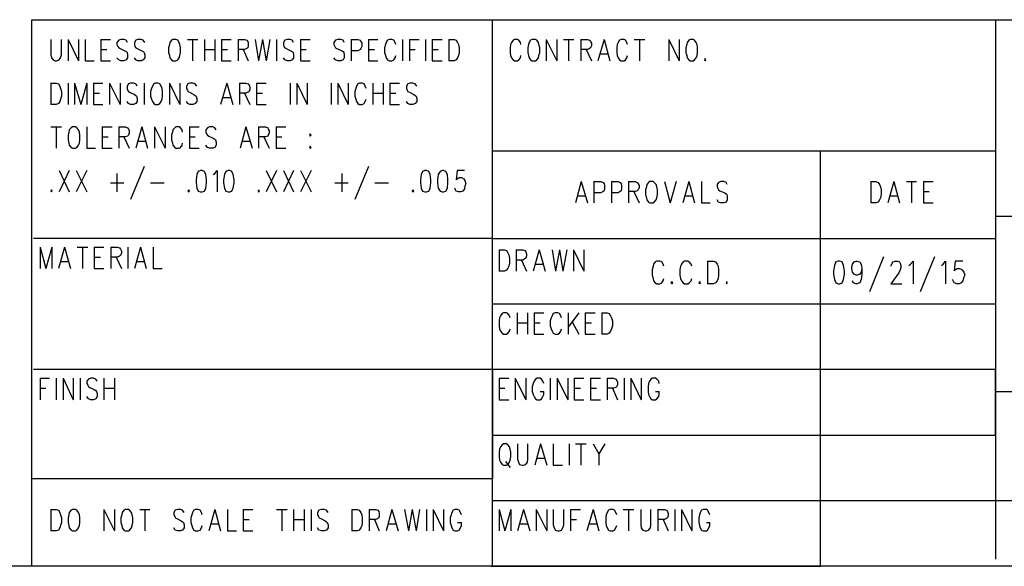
# Model space of a CAD drawing. Extents: x 11.9 to 28.1, y 10.8 to 21.2.
# Tile 23 of 44: x 23.4 to 25.6, y 10.8 to 12. Entities that reach past the tile are written whole.
import ezdxf

# ---------------------------------------------------------------- set-up
doc = ezdxf.new("R2010")
doc.units = 0
doc.header["$MEASUREMENT"] = 0
doc.layers.add('LAYNR1', color=2, linetype='Continuous')

msp = doc.modelspace()

# ---------------------------------------------------------------- linework, layer by layer
at = {"layer": 'LAYNR1'}
for points in [[(23.388, 10.799), (23.388, 12.049)], [(23.388, 12.049), (28.092, 12.049)], [(24.442, 10.799), (24.442, 12.049)], [(25.592, 12.049), (25.592, 10.815)], [(23.432, 12.004), (23.432, 11.969), (23.433, 11.962), (23.437, 11.957), (23.442, 11.955)], [(23.445, 11.955), (23.451, 11.957), (23.454, 11.962), (23.456, 11.969), (23.456, 12.004)], [(23.471, 12.004), (23.471, 11.955)], [(23.471, 12.004), (23.495, 11.955)], [(23.495, 12.004), (23.495, 11.955)], [(23.51, 12.004), (23.51, 11.955)], [(23.546, 12.004), (23.546, 11.955)], [(23.546, 12.004), (23.568, 12.004)], [(23.607, 11.997), (23.604, 12.002), (23.599, 12.004), (23.592, 12.004), (23.587, 12.002), (23.583, 11.997), (23.583, 11.992)], [(23.647, 11.997), (23.643, 12.002), (23.638, 12.004), (23.631, 12.004), (23.626, 12.002), (23.623, 11.997), (23.623, 11.992)], [(23.711, 12.004), (23.708, 12.002), (23.704, 11.997), (23.703, 11.992)], [(23.727, 11.992), (23.725, 11.997), (23.722, 12.002), (23.718, 12.004), (23.711, 12.004)], [(23.744, 12.004), (23.768, 12.004)], [(23.756, 12.004), (23.756, 11.955)], [(23.783, 12.004), (23.783, 11.955)], [(23.807, 12.004), (23.807, 11.955)], [(23.822, 12.004), (23.822, 11.955)], [(23.822, 12.004), (23.844, 12.004)], [(23.86, 12.004), (23.86, 11.955)], [(23.86, 12.004), (23.875, 12.004), (23.88, 12.002), (23.882, 11.999), (23.883, 11.995), (23.883, 11.99), (23.882, 11.985), (23.88, 11.983), (23.875, 11.981), (23.86, 11.981)], [(23.899, 12.004), (23.907, 11.955)], [(23.916, 12.004), (23.907, 11.955)], [(23.916, 12.004), (23.924, 11.955)], [(23.933, 12.004), (23.924, 11.955)], [(23.948, 12.004), (23.948, 11.955)], [(23.987, 11.997), (23.984, 12.002), (23.979, 12.004), (23.972, 12.004), (23.967, 12.002), (23.964, 11.997), (23.964, 11.992)], [(24.003, 12.004), (24.003, 11.955)], [(24.003, 12.004), (24.025, 12.004)], [(24.103, 11.997), (24.1, 12.002), (24.095, 12.004), (24.088, 12.004), (24.083, 12.002), (24.079, 11.997), (24.079, 11.992)], [(24.119, 12.004), (24.119, 11.955)], [(24.119, 12.004), (24.134, 12.004), (24.139, 12.002), (24.141, 11.999), (24.143, 11.995), (24.143, 11.988), (24.141, 11.983), (24.139, 11.981), (24.134, 11.978), (24.119, 11.978)], [(24.158, 12.004), (24.158, 11.955)], [(24.158, 12.004), (24.18, 12.004)], [(24.221, 11.992), (24.219, 11.997), (24.216, 12.002), (24.212, 12.004), (24.206, 12.004), (24.202, 12.002), (24.199, 11.997), (24.197, 11.992)], [(24.236, 12.004), (24.236, 11.955)], [(24.252, 12.004), (24.252, 11.955)], [(24.252, 12.004), (24.274, 12.004)], [(24.289, 12.004), (24.289, 11.955)], [(24.304, 12.004), (24.304, 11.955)], [(24.304, 12.004), (24.327, 12.004)], [(24.342, 12.004), (24.342, 11.955)], [(24.342, 12.004), (24.354, 12.004), (24.359, 12.002), (24.362, 11.997), (24.364, 11.992)], [(24.507, 11.992), (24.506, 11.997), (24.502, 12.002), (24.499, 12.004), (24.492, 12.004), (24.489, 12.002), (24.485, 11.997), (24.483, 11.992)], [(24.533, 12.004), (24.529, 12.002), (24.526, 11.997), (24.524, 11.992)], [(24.548, 11.992), (24.547, 11.997), (24.543, 12.002), (24.54, 12.004), (24.533, 12.004)], [(24.565, 12.004), (24.565, 11.955)], [(24.565, 12.004), (24.589, 11.955)], [(24.589, 12.004), (24.589, 11.955)], [(24.604, 12.004), (24.628, 12.004)], [(24.616, 12.004), (24.616, 11.955)], [(24.644, 12.004), (24.644, 11.955)], [(24.644, 12.004), (24.659, 12.004), (24.664, 12.002), (24.666, 11.999), (24.668, 11.995), (24.668, 11.99), (24.666, 11.985), (24.664, 11.983), (24.659, 11.981), (24.644, 11.981)], [(24.697, 12.004), (24.683, 11.955)], [(24.697, 12.004), (24.71, 11.955)], [(24.751, 11.992), (24.749, 11.997), (24.746, 12.002), (24.743, 12.004), (24.736, 12.004), (24.732, 12.002), (24.729, 11.997), (24.727, 11.992)], [(24.766, 12.004), (24.79, 12.004)], [(24.778, 12.004), (24.778, 11.955)], [(24.845, 12.004), (24.845, 11.955)], [(24.845, 12.004), (24.869, 11.955)], [(24.869, 12.004), (24.869, 11.955)], [(24.894, 12.004), (24.891, 12.002), (24.887, 11.997), (24.886, 11.992)], [(24.91, 11.992), (24.908, 11.997), (24.904, 12.002), (24.901, 12.004), (24.894, 12.004)], [(23.546, 11.981), (23.56, 11.981)], [(23.583, 11.992), (23.585, 11.988), (23.587, 11.985), (23.59, 11.983), (23.601, 11.978), (23.604, 11.976), (23.606, 11.974)], [(23.623, 11.992), (23.624, 11.988), (23.626, 11.985), (23.629, 11.983), (23.64, 11.978), (23.643, 11.976), (23.645, 11.974)], [(23.703, 11.992), (23.701, 11.985), (23.701, 11.974)], [(23.728, 11.974), (23.728, 11.985), (23.727, 11.992)], [(23.783, 11.981), (23.807, 11.981)], [(23.822, 11.981), (23.836, 11.981)], [(23.872, 11.981), (23.883, 11.955)], [(23.964, 11.992), (23.965, 11.988), (23.967, 11.985), (23.97, 11.983), (23.981, 11.978), (23.984, 11.976), (23.986, 11.974)], [(24.003, 11.981), (24.016, 11.981)], [(24.079, 11.992), (24.081, 11.988), (24.083, 11.985), (24.086, 11.983), (24.097, 11.978), (24.1, 11.976), (24.102, 11.974)], [(24.158, 11.981), (24.172, 11.981)], [(24.197, 11.992), (24.195, 11.985), (24.195, 11.974)], [(24.252, 11.981), (24.265, 11.981)], [(24.304, 11.981), (24.318, 11.981)], [(24.364, 11.992), (24.366, 11.985), (24.366, 11.974)], [(24.483, 11.992), (24.482, 11.985), (24.482, 11.974)], [(24.524, 11.992), (24.523, 11.985), (24.523, 11.974)], [(24.55, 11.974), (24.55, 11.985), (24.548, 11.992)], [(24.656, 11.981), (24.668, 11.955)], [(24.727, 11.992), (24.726, 11.985), (24.726, 11.974)], [(24.886, 11.992), (24.884, 11.985), (24.884, 11.974)], [(24.911, 11.974), (24.911, 11.985), (24.91, 11.992)], [(23.592, 11.955), (23.587, 11.957), (23.583, 11.962)], [(23.606, 11.974), (23.607, 11.969), (23.607, 11.962), (23.604, 11.957), (23.599, 11.955)], [(23.631, 11.955), (23.626, 11.957), (23.623, 11.962)], [(23.645, 11.974), (23.647, 11.969), (23.647, 11.962), (23.643, 11.957), (23.638, 11.955)], [(23.701, 11.974), (23.703, 11.967), (23.704, 11.962), (23.708, 11.957), (23.711, 11.955)], [(23.718, 11.955), (23.722, 11.957), (23.725, 11.962), (23.727, 11.967), (23.728, 11.974)], [(23.972, 11.955), (23.967, 11.957), (23.964, 11.962)], [(23.986, 11.974), (23.987, 11.969), (23.987, 11.962), (23.984, 11.957), (23.979, 11.955)], [(24.088, 11.955), (24.083, 11.957), (24.079, 11.962)], [(24.102, 11.974), (24.103, 11.969), (24.103, 11.962), (24.1, 11.957), (24.095, 11.955)], [(24.195, 11.974), (24.197, 11.967), (24.199, 11.962), (24.202, 11.957), (24.206, 11.955)], [(24.212, 11.955), (24.216, 11.957), (24.219, 11.962), (24.221, 11.967)], [(24.366, 11.974), (24.364, 11.967), (24.362, 11.962), (24.359, 11.957), (24.354, 11.955)], [(24.482, 11.974), (24.483, 11.967), (24.485, 11.962), (24.489, 11.957), (24.492, 11.955)], [(24.499, 11.955), (24.502, 11.957), (24.506, 11.962), (24.507, 11.967)], [(24.523, 11.974), (24.524, 11.967), (24.526, 11.962), (24.529, 11.957), (24.533, 11.955)], [(24.54, 11.955), (24.543, 11.957), (24.547, 11.962), (24.548, 11.967), (24.55, 11.974)], [(24.688, 11.971), (24.705, 11.971)], [(24.726, 11.974), (24.727, 11.967), (24.729, 11.962), (24.732, 11.957), (24.736, 11.955)], [(24.743, 11.955), (24.746, 11.957), (24.749, 11.962), (24.751, 11.967)], [(24.884, 11.974), (24.886, 11.967), (24.887, 11.962), (24.891, 11.957), (24.894, 11.955)], [(24.901, 11.955), (24.904, 11.957), (24.908, 11.962), (24.91, 11.967), (24.911, 11.974)], [(24.928, 11.96), (24.927, 11.957), (24.928, 11.955)], [(24.928, 11.955), (24.93, 11.957), (24.928, 11.96)], [(23.442, 11.955), (23.445, 11.955)], [(23.51, 11.955), (23.531, 11.955)], [(23.546, 11.955), (23.568, 11.955)], [(23.599, 11.955), (23.592, 11.955)], [(23.638, 11.955), (23.631, 11.955)], [(23.711, 11.955), (23.718, 11.955)], [(23.822, 11.955), (23.844, 11.955)], [(23.979, 11.955), (23.972, 11.955)], [(24.003, 11.955), (24.025, 11.955)], [(24.095, 11.955), (24.088, 11.955)], [(24.158, 11.955), (24.18, 11.955)], [(24.206, 11.955), (24.212, 11.955)], [(24.304, 11.955), (24.327, 11.955)], [(24.354, 11.955), (24.342, 11.955)], [(24.492, 11.955), (24.499, 11.955)], [(24.533, 11.955), (24.54, 11.955)], [(24.736, 11.955), (24.743, 11.955)], [(24.894, 11.955), (24.901, 11.955)], [(23.432, 11.904), (23.432, 11.855)], [(23.432, 11.904), (23.444, 11.904), (23.449, 11.902), (23.452, 11.897), (23.454, 11.892)], [(23.454, 11.892), (23.456, 11.885), (23.456, 11.874)], [(23.471, 11.904), (23.471, 11.855)], [(23.486, 11.904), (23.486, 11.855)], [(23.486, 11.904), (23.5, 11.855)], [(23.514, 11.904), (23.5, 11.855)], [(23.514, 11.904), (23.514, 11.855)], [(23.529, 11.904), (23.529, 11.855)], [(23.529, 11.904), (23.551, 11.904)], [(23.566, 11.904), (23.566, 11.855)], [(23.566, 11.904), (23.59, 11.855)], [(23.59, 11.904), (23.59, 11.855)], [(23.629, 11.897), (23.626, 11.902), (23.621, 11.904), (23.614, 11.904), (23.609, 11.902), (23.606, 11.897), (23.606, 11.892)], [(23.606, 11.892), (23.607, 11.888), (23.609, 11.885), (23.612, 11.883), (23.623, 11.878), (23.626, 11.876), (23.628, 11.874)], [(23.645, 11.904), (23.645, 11.855)], [(23.662, 11.892), (23.66, 11.885), (23.66, 11.874)], [(23.67, 11.904), (23.667, 11.902), (23.664, 11.897), (23.662, 11.892)], [(23.686, 11.892), (23.684, 11.897), (23.681, 11.902), (23.677, 11.904), (23.67, 11.904)], [(23.687, 11.874), (23.687, 11.885), (23.686, 11.892)], [(23.703, 11.904), (23.703, 11.855)], [(23.703, 11.904), (23.727, 11.855)], [(23.727, 11.904), (23.727, 11.855)], [(23.766, 11.897), (23.762, 11.902), (23.757, 11.904), (23.75, 11.904), (23.745, 11.902), (23.742, 11.897), (23.742, 11.892)], [(23.742, 11.892), (23.744, 11.888), (23.745, 11.885), (23.749, 11.883), (23.759, 11.878), (23.762, 11.876), (23.764, 11.874)], [(23.834, 11.904), (23.82, 11.855)], [(23.834, 11.904), (23.848, 11.855)], [(23.863, 11.904), (23.863, 11.855)], [(23.863, 11.904), (23.878, 11.904), (23.883, 11.902), (23.885, 11.899), (23.887, 11.895), (23.887, 11.89), (23.885, 11.885), (23.883, 11.883), (23.878, 11.881), (23.863, 11.881)], [(23.902, 11.904), (23.902, 11.855)], [(23.902, 11.904), (23.924, 11.904)], [(23.979, 11.904), (23.979, 11.855)], [(23.994, 11.904), (23.994, 11.855)], [(23.994, 11.904), (24.018, 11.855)], [(24.018, 11.904), (24.018, 11.855)], [(24.073, 11.904), (24.073, 11.855)], [(24.088, 11.904), (24.088, 11.855)], [(24.088, 11.904), (24.112, 11.855)], [(24.112, 11.904), (24.112, 11.855)], [(24.129, 11.892), (24.127, 11.885), (24.127, 11.874)], [(24.153, 11.892), (24.151, 11.897), (24.148, 11.902), (24.144, 11.904), (24.137, 11.904), (24.134, 11.902), (24.131, 11.897), (24.129, 11.892)], [(24.168, 11.904), (24.168, 11.855)], [(24.192, 11.904), (24.192, 11.855)], [(24.207, 11.904), (24.207, 11.855)], [(24.207, 11.904), (24.229, 11.904)], [(24.269, 11.897), (24.265, 11.902), (24.26, 11.904), (24.253, 11.904), (24.248, 11.902), (24.245, 11.897), (24.245, 11.892)], [(24.245, 11.892), (24.247, 11.888), (24.248, 11.885), (24.252, 11.883), (24.262, 11.878), (24.265, 11.876), (24.267, 11.874)], [(23.456, 11.874), (23.454, 11.867), (23.452, 11.862), (23.449, 11.857), (23.444, 11.855)], [(23.529, 11.881), (23.543, 11.881)], [(23.628, 11.874), (23.629, 11.869), (23.629, 11.862), (23.626, 11.857), (23.621, 11.855)], [(23.66, 11.874), (23.662, 11.867), (23.664, 11.862), (23.667, 11.857), (23.67, 11.855)], [(23.677, 11.855), (23.681, 11.857), (23.684, 11.862), (23.686, 11.867), (23.687, 11.874)], [(23.764, 11.874), (23.766, 11.869), (23.766, 11.862), (23.762, 11.857), (23.757, 11.855)], [(23.826, 11.871), (23.843, 11.871)], [(23.875, 11.881), (23.887, 11.855)], [(23.902, 11.881), (23.916, 11.881)], [(24.127, 11.874), (24.129, 11.867), (24.131, 11.862), (24.134, 11.857), (24.137, 11.855)], [(24.168, 11.881), (24.192, 11.881)], [(24.207, 11.881), (24.221, 11.881)], [(24.267, 11.874), (24.269, 11.869), (24.269, 11.862), (24.265, 11.857), (24.26, 11.855)], [(23.444, 11.855), (23.432, 11.855)], [(23.529, 11.855), (23.551, 11.855)], [(23.614, 11.855), (23.609, 11.857), (23.606, 11.862)], [(23.621, 11.855), (23.614, 11.855)], [(23.67, 11.855), (23.677, 11.855)], [(23.75, 11.855), (23.745, 11.857), (23.742, 11.862)], [(23.757, 11.855), (23.75, 11.855)], [(23.902, 11.855), (23.924, 11.855)], [(24.137, 11.855), (24.144, 11.855)], [(24.144, 11.855), (24.148, 11.857), (24.151, 11.862), (24.153, 11.867)], [(24.207, 11.855), (24.229, 11.855)], [(24.253, 11.855), (24.248, 11.857), (24.245, 11.862)], [(24.26, 11.855), (24.253, 11.855)], [(23.432, 11.804), (23.456, 11.804)], [(23.444, 11.804), (23.444, 11.755)], [(23.481, 11.804), (23.478, 11.802), (23.474, 11.797), (23.473, 11.792)], [(23.497, 11.792), (23.495, 11.797), (23.491, 11.802), (23.488, 11.804), (23.481, 11.804)], [(23.514, 11.804), (23.514, 11.755)], [(23.549, 11.804), (23.549, 11.755)], [(23.549, 11.804), (23.572, 11.804)], [(23.587, 11.804), (23.587, 11.755)], [(23.587, 11.804), (23.602, 11.804), (23.607, 11.802), (23.609, 11.799), (23.611, 11.795), (23.611, 11.79), (23.609, 11.785), (23.607, 11.783), (23.602, 11.781), (23.587, 11.781)], [(23.64, 11.804), (23.626, 11.755)], [(23.64, 11.804), (23.653, 11.755)], [(23.669, 11.804), (23.669, 11.755)], [(23.669, 11.804), (23.693, 11.755)], [(23.693, 11.804), (23.693, 11.755)], [(23.733, 11.792), (23.732, 11.797), (23.728, 11.802), (23.725, 11.804), (23.718, 11.804), (23.715, 11.802), (23.711, 11.797), (23.71, 11.792)], [(23.749, 11.804), (23.749, 11.755)], [(23.749, 11.804), (23.771, 11.804)], [(23.81, 11.797), (23.807, 11.802), (23.802, 11.804), (23.795, 11.804), (23.79, 11.802), (23.786, 11.797), (23.786, 11.792)], [(23.878, 11.804), (23.865, 11.755)], [(23.878, 11.804), (23.892, 11.755)], [(23.907, 11.804), (23.907, 11.755)], [(23.907, 11.804), (23.923, 11.804), (23.928, 11.802), (23.929, 11.799), (23.931, 11.795), (23.931, 11.79), (23.929, 11.785), (23.928, 11.783), (23.923, 11.781), (23.907, 11.781)], [(23.947, 11.804), (23.947, 11.755)], [(23.947, 11.804), (23.969, 11.804)], [(23.473, 11.792), (23.471, 11.785), (23.471, 11.774)], [(23.498, 11.774), (23.498, 11.785), (23.497, 11.792)], [(23.549, 11.781), (23.563, 11.781)], [(23.599, 11.781), (23.611, 11.755)], [(23.71, 11.792), (23.708, 11.785), (23.708, 11.774)], [(23.749, 11.781), (23.762, 11.781)], [(23.786, 11.792), (23.788, 11.788), (23.79, 11.785), (23.793, 11.783), (23.803, 11.778), (23.807, 11.776), (23.808, 11.774)], [(23.919, 11.781), (23.931, 11.755)], [(23.947, 11.781), (23.96, 11.781)], [(23.471, 11.774), (23.473, 11.767), (23.474, 11.762), (23.478, 11.757), (23.481, 11.755)], [(23.488, 11.755), (23.491, 11.757), (23.495, 11.762), (23.497, 11.767), (23.498, 11.774)], [(23.631, 11.771), (23.648, 11.771)], [(23.708, 11.774), (23.71, 11.767), (23.711, 11.762), (23.715, 11.757), (23.718, 11.755)], [(23.725, 11.755), (23.728, 11.757), (23.732, 11.762), (23.733, 11.767)], [(23.795, 11.755), (23.79, 11.757), (23.786, 11.762)], [(23.808, 11.774), (23.81, 11.769), (23.81, 11.762), (23.807, 11.757), (23.802, 11.755)], [(23.87, 11.771), (23.887, 11.771)], [(24.025, 11.76), (24.023, 11.757), (24.025, 11.755)], [(24.025, 11.755), (24.027, 11.757), (24.025, 11.76)], [(23.481, 11.755), (23.488, 11.755)], [(23.514, 11.755), (23.534, 11.755)], [(23.549, 11.755), (23.572, 11.755)], [(23.718, 11.755), (23.725, 11.755)], [(23.749, 11.755), (23.771, 11.755)], [(23.802, 11.755), (23.795, 11.755)], [(23.947, 11.755), (23.969, 11.755)], [(24.442, 11.749), (25.592, 11.749)], [(25.192, 10.799), (25.192, 11.749)], [(23.645, 11.713), (23.614, 11.638)], [(24.158, 11.713), (24.127, 11.638)], [(23.451, 11.704), (23.474, 11.655)], [(23.474, 11.704), (23.451, 11.655)], [(23.49, 11.704), (23.514, 11.655)], [(23.514, 11.704), (23.49, 11.655)], [(23.583, 11.697), (23.583, 11.655)], [(23.774, 11.704), (23.769, 11.702), (23.766, 11.695), (23.764, 11.683), (23.764, 11.676), (23.766, 11.664), (23.769, 11.657), (23.774, 11.655)], [(23.778, 11.655), (23.783, 11.657), (23.786, 11.664), (23.788, 11.676), (23.788, 11.683), (23.786, 11.695), (23.783, 11.702), (23.778, 11.704), (23.774, 11.704)], [(23.803, 11.695), (23.807, 11.697), (23.812, 11.704), (23.812, 11.655)], [(23.837, 11.704), (23.832, 11.702), (23.829, 11.695), (23.827, 11.683), (23.827, 11.676), (23.829, 11.664), (23.832, 11.657), (23.837, 11.655)], [(23.841, 11.655), (23.846, 11.657), (23.849, 11.664), (23.851, 11.676), (23.851, 11.683), (23.849, 11.695), (23.846, 11.702), (23.841, 11.704), (23.837, 11.704)], [(23.924, 11.704), (23.948, 11.655)], [(23.948, 11.704), (23.924, 11.655)], [(23.964, 11.704), (23.987, 11.655)], [(23.987, 11.704), (23.964, 11.655)], [(24.003, 11.704), (24.027, 11.655)], [(24.027, 11.704), (24.003, 11.655)], [(24.097, 11.697), (24.097, 11.655)], [(24.287, 11.704), (24.282, 11.702), (24.279, 11.695), (24.277, 11.683), (24.277, 11.676), (24.279, 11.664), (24.282, 11.657), (24.287, 11.655)], [(24.291, 11.655), (24.296, 11.657), (24.299, 11.664), (24.301, 11.676), (24.301, 11.683), (24.299, 11.695), (24.296, 11.702), (24.291, 11.704), (24.287, 11.704)], [(24.327, 11.704), (24.322, 11.702), (24.318, 11.695), (24.316, 11.683), (24.316, 11.676), (24.318, 11.664), (24.322, 11.657), (24.327, 11.655)], [(24.33, 11.655), (24.335, 11.657), (24.339, 11.664), (24.34, 11.676), (24.34, 11.683), (24.339, 11.695), (24.335, 11.702), (24.33, 11.704), (24.327, 11.704)], [(24.378, 11.704), (24.361, 11.704), (24.359, 11.683), (24.361, 11.685), (24.366, 11.688), (24.371, 11.688), (24.376, 11.685), (24.379, 11.681), (24.381, 11.674)], [(23.568, 11.676), (23.599, 11.676)], [(23.66, 11.676), (23.691, 11.676)], [(24.081, 11.676), (24.112, 11.676)], [(24.173, 11.676), (24.204, 11.676)], [(24.381, 11.674), (24.379, 11.669), (24.378, 11.662), (24.374, 11.657), (24.369, 11.655)], [(24.645, 11.679), (24.632, 11.63)], [(24.645, 11.679), (24.659, 11.63)], [(24.674, 11.679), (24.674, 11.63)], [(24.674, 11.679), (24.69, 11.679), (24.695, 11.677), (24.697, 11.674), (24.698, 11.67), (24.698, 11.663), (24.697, 11.658), (24.695, 11.656), (24.69, 11.653), (24.674, 11.653)], [(24.714, 11.679), (24.714, 11.63)], [(24.714, 11.679), (24.729, 11.679), (24.734, 11.677), (24.736, 11.674), (24.737, 11.67), (24.737, 11.663), (24.736, 11.658), (24.734, 11.656), (24.729, 11.653), (24.714, 11.653)], [(24.753, 11.679), (24.753, 11.63)], [(24.753, 11.679), (24.768, 11.679), (24.773, 11.677), (24.775, 11.674), (24.777, 11.67), (24.777, 11.665), (24.775, 11.66), (24.773, 11.658), (24.768, 11.656), (24.753, 11.656)], [(24.794, 11.667), (24.792, 11.66), (24.792, 11.649)], [(24.802, 11.679), (24.799, 11.677), (24.795, 11.672), (24.794, 11.667)], [(24.818, 11.667), (24.816, 11.672), (24.812, 11.677), (24.809, 11.679), (24.802, 11.679)], [(24.819, 11.649), (24.819, 11.66), (24.818, 11.667)], [(24.835, 11.679), (24.848, 11.63)], [(24.862, 11.679), (24.848, 11.63)], [(24.891, 11.679), (24.877, 11.63)], [(24.891, 11.679), (24.904, 11.63)], [(24.92, 11.679), (24.92, 11.63)], [(24.979, 11.672), (24.976, 11.677), (24.971, 11.679), (24.964, 11.679), (24.959, 11.677), (24.956, 11.672), (24.956, 11.667)], [(24.956, 11.667), (24.957, 11.663), (24.959, 11.66), (24.962, 11.658), (24.973, 11.653), (24.976, 11.651), (24.978, 11.649)], [(25.307, 11.679), (25.307, 11.63)], [(25.307, 11.679), (25.319, 11.679), (25.324, 11.677), (25.327, 11.672), (25.329, 11.667)], [(25.329, 11.667), (25.331, 11.66), (25.331, 11.649)], [(25.36, 11.679), (25.346, 11.63)], [(25.36, 11.679), (25.373, 11.63)], [(25.389, 11.679), (25.412, 11.679)], [(25.4, 11.679), (25.4, 11.63)], [(25.428, 11.679), (25.428, 11.63)], [(25.428, 11.679), (25.45, 11.679)], [(23.433, 11.66), (23.432, 11.657), (23.433, 11.655)], [(23.433, 11.655), (23.435, 11.657), (23.433, 11.66)], [(23.747, 11.66), (23.745, 11.657), (23.747, 11.655)], [(23.747, 11.655), (23.749, 11.657), (23.747, 11.66)], [(23.774, 11.655), (23.778, 11.655)], [(23.837, 11.655), (23.841, 11.655)], [(23.907, 11.66), (23.906, 11.657), (23.907, 11.655)], [(23.907, 11.655), (23.909, 11.657), (23.907, 11.66)], [(24.26, 11.66), (24.258, 11.657), (24.26, 11.655)], [(24.26, 11.655), (24.262, 11.657), (24.26, 11.66)], [(24.287, 11.655), (24.291, 11.655)], [(24.327, 11.655), (24.33, 11.655)], [(24.364, 11.655), (24.359, 11.657), (24.357, 11.66), (24.356, 11.664)], [(24.369, 11.655), (24.364, 11.655)], [(24.637, 11.646), (24.654, 11.646)], [(24.765, 11.656), (24.777, 11.63)], [(24.792, 11.649), (24.794, 11.642), (24.795, 11.637), (24.799, 11.632), (24.802, 11.63)], [(24.809, 11.63), (24.812, 11.632), (24.816, 11.637), (24.818, 11.642), (24.819, 11.649)], [(24.882, 11.646), (24.899, 11.646)], [(24.978, 11.649), (24.979, 11.644), (24.979, 11.637), (24.976, 11.632), (24.971, 11.63)], [(25.331, 11.649), (25.329, 11.642), (25.327, 11.637), (25.324, 11.632), (25.319, 11.63)], [(25.351, 11.646), (25.368, 11.646)], [(25.428, 11.656), (25.441, 11.656)], [(24.802, 11.63), (24.809, 11.63)], [(24.92, 11.63), (24.94, 11.63)], [(24.964, 11.63), (24.959, 11.632), (24.956, 11.637)], [(24.971, 11.63), (24.964, 11.63)], [(25.319, 11.63), (25.307, 11.63)], [(25.428, 11.63), (25.45, 11.63)], [(28.088, 11.599), (25.592, 11.599)], [(25.592, 11.599), (25.592, 11.199)], [(24.442, 11.549), (23.392, 11.549)], [(24.442, 11.549), (25.592, 11.549)], [(23.407, 11.529), (23.407, 11.48)], [(23.407, 11.529), (23.42, 11.48)], [(23.434, 11.529), (23.42, 11.48)], [(23.434, 11.529), (23.434, 11.48)], [(23.463, 11.529), (23.449, 11.48)], [(23.463, 11.529), (23.477, 11.48)], [(23.492, 11.529), (23.516, 11.529)], [(23.504, 11.529), (23.504, 11.48)], [(23.531, 11.529), (23.531, 11.48)], [(23.531, 11.529), (23.553, 11.529)], [(23.569, 11.529), (23.569, 11.48)], [(23.569, 11.529), (23.584, 11.529), (23.589, 11.527), (23.591, 11.524), (23.593, 11.52), (23.593, 11.515), (23.591, 11.51), (23.589, 11.508), (23.584, 11.506), (23.569, 11.506)], [(23.608, 11.529), (23.608, 11.48)], [(23.637, 11.529), (23.623, 11.48)], [(23.637, 11.529), (23.65, 11.48)], [(23.666, 11.529), (23.666, 11.48)], [(24.457, 11.523), (24.457, 11.474)], [(24.457, 11.523), (24.469, 11.523), (24.474, 11.521), (24.477, 11.516), (24.479, 11.511)], [(24.479, 11.511), (24.481, 11.504), (24.481, 11.492)], [(24.496, 11.523), (24.496, 11.474)], [(24.496, 11.523), (24.511, 11.523), (24.516, 11.521), (24.518, 11.518), (24.52, 11.513), (24.52, 11.509), (24.518, 11.504), (24.516, 11.502), (24.511, 11.499), (24.496, 11.499)], [(24.549, 11.523), (24.535, 11.474)], [(24.549, 11.523), (24.562, 11.474)], [(24.578, 11.523), (24.586, 11.474)], [(24.595, 11.523), (24.586, 11.474)], [(24.595, 11.523), (24.603, 11.474)], [(24.612, 11.523), (24.603, 11.474)], [(24.627, 11.523), (24.627, 11.474)], [(24.627, 11.523), (24.651, 11.474)], [(24.651, 11.523), (24.651, 11.474)], [(23.454, 11.496), (23.472, 11.496)], [(23.531, 11.506), (23.545, 11.506)], [(23.581, 11.506), (23.593, 11.48)], [(23.628, 11.496), (23.645, 11.496)], [(24.481, 11.492), (24.479, 11.485), (24.477, 11.481), (24.474, 11.476), (24.469, 11.474)], [(24.508, 11.499), (24.52, 11.474)], [(24.54, 11.49), (24.557, 11.49)], [(24.81, 11.49), (24.809, 11.485)], [(24.814, 11.495), (24.81, 11.49)], [(24.818, 11.497), (24.814, 11.495)], [(24.825, 11.497), (24.818, 11.497)], [(24.829, 11.495), (24.825, 11.497)], [(24.832, 11.49), (24.829, 11.495)], [(24.834, 11.485), (24.832, 11.49)], [(24.874, 11.49), (24.872, 11.485)], [(24.878, 11.495), (24.874, 11.49)], [(24.881, 11.497), (24.878, 11.495)], [(24.889, 11.497), (24.881, 11.497)], [(24.892, 11.495), (24.889, 11.497)], [(24.896, 11.49), (24.892, 11.495)], [(24.898, 11.485), (24.896, 11.49)], [(24.934, 11.497), (24.934, 11.445)], [(24.934, 11.497), (24.947, 11.497)], [(24.947, 11.497), (24.952, 11.495)], [(24.952, 11.495), (24.956, 11.49)], [(24.956, 11.49), (24.958, 11.485)], [(25.224, 11.487), (25.222, 11.475)], [(25.227, 11.495), (25.224, 11.487)], [(25.233, 11.497), (25.227, 11.495)], [(25.236, 11.497), (25.233, 11.497)], [(25.242, 11.495), (25.236, 11.497)], [(25.245, 11.487), (25.242, 11.495)], [(25.247, 11.475), (25.245, 11.487)], [(25.264, 11.482), (25.265, 11.49)], [(25.265, 11.49), (25.269, 11.495)], [(25.269, 11.495), (25.274, 11.497)], [(25.274, 11.497), (25.276, 11.497)], [(25.276, 11.497), (25.282, 11.495)], [(25.282, 11.495), (25.285, 11.49)], [(25.285, 11.49), (25.287, 11.48)], [(25.336, 11.507), (25.304, 11.427)], [(25.354, 11.487), (25.356, 11.492)], [(25.354, 11.485), (25.354, 11.487)], [(25.356, 11.492), (25.358, 11.495)], [(25.358, 11.495), (25.362, 11.497)], [(25.362, 11.497), (25.369, 11.497)], [(25.369, 11.497), (25.373, 11.495)], [(25.373, 11.495), (25.374, 11.492)], [(25.374, 11.492), (25.376, 11.487)], [(25.376, 11.487), (25.376, 11.482)], [(25.394, 11.487), (25.398, 11.49)], [(25.398, 11.49), (25.404, 11.497)], [(25.404, 11.497), (25.404, 11.445)], [(25.453, 11.507), (25.42, 11.427)], [(25.469, 11.487), (25.473, 11.49)], [(25.473, 11.49), (25.478, 11.497)], [(25.478, 11.497), (25.478, 11.445)], [(25.5, 11.497), (25.498, 11.475)], [(25.518, 11.497), (25.5, 11.497)], [(23.531, 11.48), (23.553, 11.48)], [(23.666, 11.48), (23.686, 11.48)], [(24.469, 11.474), (24.457, 11.474)], [(24.809, 11.485), (24.807, 11.477)], [(24.807, 11.477), (24.807, 11.465)], [(24.807, 11.465), (24.809, 11.457)], [(24.872, 11.485), (24.87, 11.477)], [(24.87, 11.477), (24.87, 11.465)], [(24.87, 11.465), (24.872, 11.457)], [(24.958, 11.485), (24.959, 11.477)], [(24.959, 11.465), (24.958, 11.457)], [(24.959, 11.477), (24.959, 11.465)], [(25.222, 11.475), (25.222, 11.467)], [(25.222, 11.467), (25.224, 11.455)], [(25.245, 11.455), (25.247, 11.467)], [(25.247, 11.467), (25.247, 11.475)], [(25.264, 11.48), (25.264, 11.482)], [(25.265, 11.472), (25.264, 11.48)], [(25.269, 11.467), (25.265, 11.472)], [(25.274, 11.465), (25.269, 11.467)], [(25.276, 11.465), (25.274, 11.465)], [(25.282, 11.467), (25.276, 11.465)], [(25.285, 11.472), (25.282, 11.467)], [(25.287, 11.48), (25.285, 11.472)], [(25.287, 11.467), (25.285, 11.455)], [(25.287, 11.48), (25.287, 11.467)], [(25.371, 11.47), (25.353, 11.445)], [(25.374, 11.477), (25.371, 11.47)], [(25.376, 11.482), (25.374, 11.477)], [(25.498, 11.475), (25.5, 11.477)], [(25.5, 11.477), (25.505, 11.48)], [(25.505, 11.48), (25.511, 11.48)], [(25.511, 11.48), (25.516, 11.477)], [(25.516, 11.477), (25.52, 11.472)], [(25.52, 11.472), (25.522, 11.465)], [(25.522, 11.465), (25.52, 11.46)], [(24.809, 11.457), (24.81, 11.452)], [(24.81, 11.452), (24.814, 11.447)], [(24.814, 11.447), (24.818, 11.445)], [(24.818, 11.445), (24.825, 11.445)], [(24.825, 11.445), (24.829, 11.447)], [(24.829, 11.447), (24.832, 11.452)], [(24.832, 11.452), (24.834, 11.457)], [(24.852, 11.45), (24.85, 11.447)], [(24.85, 11.447), (24.852, 11.445)], [(24.854, 11.447), (24.852, 11.45)], [(24.852, 11.445), (24.854, 11.447)], [(24.872, 11.457), (24.874, 11.452)], [(24.874, 11.452), (24.878, 11.447)], [(24.878, 11.447), (24.881, 11.445)], [(24.881, 11.445), (24.889, 11.445)], [(24.889, 11.445), (24.892, 11.447)], [(24.892, 11.447), (24.896, 11.452)], [(24.896, 11.452), (24.898, 11.457)], [(24.916, 11.45), (24.914, 11.447)], [(24.914, 11.447), (24.916, 11.445)], [(24.918, 11.447), (24.916, 11.45)], [(24.916, 11.445), (24.918, 11.447)], [(24.947, 11.445), (24.934, 11.445)], [(24.952, 11.447), (24.947, 11.445)], [(24.956, 11.452), (24.952, 11.447)], [(24.958, 11.457), (24.956, 11.452)], [(24.978, 11.45), (24.976, 11.447)], [(24.976, 11.447), (24.978, 11.445)], [(24.979, 11.447), (24.978, 11.45)], [(24.978, 11.445), (24.979, 11.447)], [(25.224, 11.455), (25.227, 11.447)], [(25.227, 11.447), (25.233, 11.445)], [(25.233, 11.445), (25.236, 11.445)], [(25.236, 11.445), (25.242, 11.447)], [(25.242, 11.447), (25.245, 11.455)], [(25.267, 11.447), (25.265, 11.452)], [(25.273, 11.445), (25.267, 11.447)], [(25.276, 11.445), (25.273, 11.445)], [(25.282, 11.447), (25.276, 11.445)], [(25.285, 11.455), (25.282, 11.447)], [(25.353, 11.445), (25.378, 11.445)], [(25.496, 11.45), (25.494, 11.455)], [(25.498, 11.447), (25.496, 11.45)], [(25.504, 11.445), (25.498, 11.447)], [(25.509, 11.445), (25.504, 11.445)], [(25.514, 11.447), (25.509, 11.445)], [(25.518, 11.452), (25.514, 11.447)], [(25.52, 11.46), (25.518, 11.452)], [(24.442, 11.399), (25.592, 11.399)], [(24.482, 11.367), (24.481, 11.372), (24.477, 11.377), (24.474, 11.379), (24.467, 11.379), (24.464, 11.377), (24.46, 11.372), (24.458, 11.367)], [(24.498, 11.379), (24.498, 11.33)], [(24.522, 11.379), (24.522, 11.33)], [(24.537, 11.379), (24.537, 11.33)], [(24.537, 11.379), (24.559, 11.379)], [(24.6, 11.367), (24.598, 11.372), (24.595, 11.377), (24.591, 11.379), (24.585, 11.379), (24.581, 11.377), (24.578, 11.372), (24.576, 11.367)], [(24.615, 11.379), (24.615, 11.33)], [(24.639, 11.379), (24.615, 11.346)], [(24.654, 11.379), (24.654, 11.33)], [(24.654, 11.379), (24.677, 11.379)], [(24.692, 11.379), (24.692, 11.33)], [(24.692, 11.379), (24.704, 11.379), (24.709, 11.377), (24.712, 11.372), (24.714, 11.367)], [(24.458, 11.367), (24.457, 11.36), (24.457, 11.349)], [(24.498, 11.356), (24.522, 11.356)], [(24.537, 11.356), (24.551, 11.356)], [(24.576, 11.367), (24.574, 11.36), (24.574, 11.349)], [(24.624, 11.358), (24.639, 11.33)], [(24.654, 11.356), (24.668, 11.356)], [(24.714, 11.367), (24.716, 11.36), (24.716, 11.349)], [(24.457, 11.349), (24.458, 11.342), (24.46, 11.337), (24.464, 11.332), (24.467, 11.33)], [(24.467, 11.33), (24.474, 11.33)], [(24.474, 11.33), (24.477, 11.332), (24.481, 11.337), (24.482, 11.342)], [(24.537, 11.33), (24.559, 11.33)], [(24.574, 11.349), (24.576, 11.342), (24.578, 11.337), (24.581, 11.332), (24.585, 11.33)], [(24.585, 11.33), (24.591, 11.33)], [(24.591, 11.33), (24.595, 11.332), (24.598, 11.337), (24.6, 11.342)], [(24.654, 11.33), (24.677, 11.33)], [(24.704, 11.33), (24.692, 11.33)], [(24.716, 11.349), (24.714, 11.342), (24.712, 11.337), (24.709, 11.332), (24.704, 11.33)], [(24.442, 11.249), (23.392, 11.249)], [(25.592, 11.249), (24.442, 11.249)], [(24.442, 11.249), (24.442, 10.999)], [(25.592, 11.099), (25.592, 11.249)], [(23.407, 11.229), (23.407, 11.18)], [(23.407, 11.229), (23.429, 11.229)], [(23.444, 11.229), (23.444, 11.18)], [(23.46, 11.229), (23.46, 11.18)], [(23.46, 11.229), (23.483, 11.18)], [(23.483, 11.229), (23.483, 11.18)], [(23.499, 11.229), (23.499, 11.18)], [(23.538, 11.222), (23.535, 11.227), (23.529, 11.229), (23.523, 11.229), (23.518, 11.227), (23.514, 11.222), (23.514, 11.217)], [(23.514, 11.217), (23.516, 11.213), (23.518, 11.21), (23.521, 11.208), (23.531, 11.203), (23.535, 11.201), (23.536, 11.199)], [(23.553, 11.229), (23.553, 11.18)], [(23.577, 11.229), (23.577, 11.18)], [(24.457, 11.229), (24.457, 11.18)], [(24.457, 11.229), (24.479, 11.229)], [(24.494, 11.229), (24.494, 11.18)], [(24.494, 11.229), (24.518, 11.18)], [(24.518, 11.229), (24.518, 11.18)], [(24.535, 11.217), (24.533, 11.21), (24.533, 11.199)], [(24.559, 11.217), (24.557, 11.222), (24.554, 11.227), (24.551, 11.229), (24.544, 11.229), (24.54, 11.227), (24.537, 11.222), (24.535, 11.217)], [(24.574, 11.229), (24.574, 11.18)], [(24.59, 11.229), (24.59, 11.18)], [(24.59, 11.229), (24.614, 11.18)], [(24.614, 11.229), (24.614, 11.18)], [(24.629, 11.229), (24.629, 11.18)], [(24.629, 11.229), (24.651, 11.229)], [(24.666, 11.229), (24.666, 11.18)], [(24.666, 11.229), (24.689, 11.229)], [(24.704, 11.229), (24.704, 11.18)], [(24.704, 11.229), (24.719, 11.229), (24.724, 11.227), (24.726, 11.224), (24.728, 11.22), (24.728, 11.215), (24.726, 11.21), (24.724, 11.208), (24.719, 11.206), (24.704, 11.206)], [(24.743, 11.229), (24.743, 11.18)], [(24.758, 11.229), (24.758, 11.18)], [(24.758, 11.229), (24.782, 11.18)], [(24.782, 11.229), (24.782, 11.18)], [(24.799, 11.217), (24.798, 11.21), (24.798, 11.199)], [(24.823, 11.217), (24.822, 11.222), (24.818, 11.227), (24.815, 11.229), (24.808, 11.229), (24.804, 11.227), (24.801, 11.222), (24.799, 11.217)], [(23.407, 11.206), (23.42, 11.206)], [(23.536, 11.199), (23.538, 11.194), (23.538, 11.187), (23.535, 11.182), (23.529, 11.18)], [(23.553, 11.206), (23.577, 11.206)], [(24.457, 11.206), (24.47, 11.206)], [(24.533, 11.199), (24.535, 11.192), (24.537, 11.187), (24.54, 11.182), (24.544, 11.18)], [(24.551, 11.18), (24.554, 11.182), (24.557, 11.187), (24.559, 11.192), (24.559, 11.199)], [(24.551, 11.199), (24.559, 11.199)], [(24.629, 11.206), (24.643, 11.206)], [(24.666, 11.206), (24.68, 11.206)], [(24.716, 11.206), (24.728, 11.18)], [(24.798, 11.199), (24.799, 11.192), (24.801, 11.187), (24.804, 11.182), (24.808, 11.18)], [(24.815, 11.18), (24.818, 11.182), (24.822, 11.187), (24.823, 11.192), (24.823, 11.199)], [(24.815, 11.199), (24.823, 11.199)], [(25.592, 11.199), (28.092, 11.199)], [(23.523, 11.18), (23.518, 11.182), (23.514, 11.187)], [(23.529, 11.18), (23.523, 11.18)], [(24.457, 11.18), (24.479, 11.18)], [(24.544, 11.18), (24.551, 11.18)], [(24.629, 11.18), (24.651, 11.18)], [(24.666, 11.18), (24.689, 11.18)], [(24.808, 11.18), (24.815, 11.18)], [(24.442, 10.949), (24.442, 11.099)], [(24.442, 11.099), (25.592, 11.099)], [(24.458, 11.067), (24.457, 11.06), (24.457, 11.049)], [(24.467, 11.079), (24.464, 11.077), (24.46, 11.072), (24.458, 11.067)], [(24.482, 11.067), (24.481, 11.072), (24.477, 11.077), (24.474, 11.079), (24.467, 11.079)], [(24.484, 11.049), (24.484, 11.06), (24.482, 11.067)], [(24.499, 11.079), (24.499, 11.044), (24.501, 11.037), (24.504, 11.032), (24.51, 11.03)], [(24.513, 11.03), (24.518, 11.032), (24.522, 11.037), (24.523, 11.044), (24.523, 11.079)], [(24.552, 11.079), (24.539, 11.03)], [(24.552, 11.079), (24.566, 11.03)], [(24.581, 11.079), (24.581, 11.03)], [(24.617, 11.079), (24.617, 11.03)], [(24.632, 11.079), (24.656, 11.079)], [(24.644, 11.079), (24.644, 11.03)], [(24.672, 11.079), (24.685, 11.056), (24.685, 11.03)], [(24.699, 11.079), (24.685, 11.056)], [(24.457, 11.049), (24.458, 11.042), (24.46, 11.037), (24.464, 11.032), (24.467, 11.03)], [(24.472, 11.039), (24.482, 11.025)], [(24.474, 11.03), (24.477, 11.032), (24.481, 11.037), (24.482, 11.042), (24.484, 11.049)], [(24.544, 11.046), (24.561, 11.046)], [(24.467, 11.03), (24.474, 11.03)], [(24.51, 11.03), (24.513, 11.03)], [(24.581, 11.03), (24.602, 11.03)], [(24.442, 10.999), (23.388, 10.999)], [(28.092, 10.949), (24.442, 10.949)], [(23.432, 10.929), (23.432, 10.88)], [(23.432, 10.929), (23.444, 10.929), (23.449, 10.927), (23.452, 10.922), (23.454, 10.917)], [(23.481, 10.929), (23.478, 10.927), (23.474, 10.922), (23.473, 10.917)], [(23.497, 10.917), (23.495, 10.922), (23.491, 10.927), (23.488, 10.929), (23.481, 10.929)], [(23.553, 10.929), (23.553, 10.88)], [(23.553, 10.929), (23.577, 10.88)], [(23.577, 10.929), (23.577, 10.88)], [(23.602, 10.929), (23.599, 10.927), (23.595, 10.922), (23.594, 10.917)], [(23.618, 10.917), (23.616, 10.922), (23.612, 10.927), (23.609, 10.929), (23.602, 10.929)], [(23.635, 10.929), (23.658, 10.929)], [(23.647, 10.929), (23.647, 10.88)], [(23.737, 10.922), (23.733, 10.927), (23.728, 10.929), (23.722, 10.929), (23.716, 10.927), (23.713, 10.922), (23.713, 10.917)], [(23.778, 10.917), (23.776, 10.922), (23.773, 10.927), (23.769, 10.929), (23.762, 10.929), (23.759, 10.927), (23.756, 10.922), (23.754, 10.917)], [(23.807, 10.929), (23.793, 10.88)], [(23.807, 10.929), (23.82, 10.88)], [(23.836, 10.929), (23.836, 10.88)], [(23.872, 10.929), (23.872, 10.88)], [(23.872, 10.929), (23.894, 10.929)], [(23.948, 10.929), (23.972, 10.929)], [(23.96, 10.929), (23.96, 10.88)], [(23.987, 10.929), (23.987, 10.88)], [(24.011, 10.929), (24.011, 10.88)], [(24.027, 10.929), (24.027, 10.88)], [(24.066, 10.922), (24.062, 10.927), (24.057, 10.929), (24.051, 10.929), (24.045, 10.927), (24.042, 10.922), (24.042, 10.917)], [(24.12, 10.929), (24.12, 10.88)], [(24.12, 10.929), (24.132, 10.929), (24.137, 10.927), (24.141, 10.922), (24.143, 10.917)], [(24.16, 10.929), (24.16, 10.88)], [(24.16, 10.929), (24.175, 10.929), (24.18, 10.927), (24.182, 10.924), (24.183, 10.92), (24.183, 10.915), (24.182, 10.91), (24.18, 10.908), (24.175, 10.906), (24.16, 10.906)], [(24.212, 10.929), (24.199, 10.88)], [(24.212, 10.929), (24.226, 10.88)], [(24.241, 10.929), (24.25, 10.88)], [(24.258, 10.929), (24.25, 10.88)], [(24.258, 10.929), (24.267, 10.88)], [(24.275, 10.929), (24.267, 10.88)], [(24.291, 10.929), (24.291, 10.88)], [(24.306, 10.929), (24.306, 10.88)], [(24.306, 10.929), (24.33, 10.88)], [(24.33, 10.929), (24.33, 10.88)], [(24.371, 10.917), (24.369, 10.922), (24.366, 10.927), (24.362, 10.929), (24.356, 10.929), (24.352, 10.927), (24.349, 10.922), (24.347, 10.917)], [(24.457, 10.929), (24.457, 10.88)], [(24.457, 10.929), (24.47, 10.88)], [(24.484, 10.929), (24.47, 10.88)], [(24.484, 10.929), (24.484, 10.88)], [(24.513, 10.929), (24.499, 10.88)], [(24.513, 10.929), (24.527, 10.88)], [(24.542, 10.929), (24.542, 10.88)], [(24.542, 10.929), (24.566, 10.88)], [(24.566, 10.929), (24.566, 10.88)], [(24.581, 10.929), (24.581, 10.894), (24.583, 10.887), (24.586, 10.882), (24.591, 10.88)], [(24.595, 10.88), (24.6, 10.882), (24.603, 10.887), (24.605, 10.894), (24.605, 10.929)], [(24.62, 10.929), (24.62, 10.88)], [(24.62, 10.929), (24.643, 10.929)], [(24.672, 10.929), (24.658, 10.88)], [(24.672, 10.929), (24.685, 10.88)], [(24.726, 10.917), (24.724, 10.922), (24.721, 10.927), (24.718, 10.929), (24.711, 10.929), (24.707, 10.927), (24.704, 10.922), (24.702, 10.917)], [(24.741, 10.929), (24.765, 10.929)], [(24.753, 10.929), (24.753, 10.88)], [(24.781, 10.929), (24.781, 10.894), (24.782, 10.887), (24.786, 10.882), (24.791, 10.88)], [(24.794, 10.88), (24.799, 10.882), (24.803, 10.887), (24.804, 10.894), (24.804, 10.929)], [(24.82, 10.929), (24.82, 10.88)], [(24.82, 10.929), (24.835, 10.929), (24.84, 10.927), (24.842, 10.924), (24.844, 10.92), (24.844, 10.915), (24.842, 10.91), (24.84, 10.908), (24.835, 10.906), (24.82, 10.906)], [(24.859, 10.929), (24.859, 10.88)], [(24.874, 10.929), (24.874, 10.88)], [(24.874, 10.929), (24.898, 10.88)], [(24.898, 10.929), (24.898, 10.88)], [(24.939, 10.917), (24.937, 10.922), (24.934, 10.927), (24.931, 10.929), (24.924, 10.929), (24.92, 10.927), (24.917, 10.922), (24.915, 10.917)], [(23.454, 10.917), (23.456, 10.91), (23.456, 10.899)], [(23.473, 10.917), (23.471, 10.91), (23.471, 10.899)], [(23.498, 10.899), (23.498, 10.91), (23.497, 10.917)], [(23.594, 10.917), (23.592, 10.91), (23.592, 10.899)], [(23.619, 10.899), (23.619, 10.91), (23.618, 10.917)], [(23.713, 10.917), (23.715, 10.913), (23.716, 10.91), (23.72, 10.908), (23.73, 10.903), (23.733, 10.901), (23.735, 10.899)], [(23.754, 10.917), (23.752, 10.91), (23.752, 10.899)], [(23.872, 10.906), (23.885, 10.906)], [(23.987, 10.906), (24.011, 10.906)], [(24.042, 10.917), (24.044, 10.913), (24.045, 10.91), (24.049, 10.908), (24.059, 10.903), (24.062, 10.901), (24.064, 10.899)], [(24.143, 10.917), (24.144, 10.91), (24.144, 10.899)], [(24.172, 10.906), (24.183, 10.88)], [(24.347, 10.917), (24.345, 10.91), (24.345, 10.899)], [(24.62, 10.906), (24.634, 10.906)], [(24.702, 10.917), (24.701, 10.91), (24.701, 10.899)], [(24.832, 10.906), (24.844, 10.88)], [(24.915, 10.917), (24.914, 10.91), (24.914, 10.899)], [(23.444, 10.88), (23.432, 10.88)], [(23.456, 10.899), (23.454, 10.892), (23.452, 10.887), (23.449, 10.882), (23.444, 10.88)], [(23.471, 10.899), (23.473, 10.892), (23.474, 10.887), (23.478, 10.882), (23.481, 10.88)], [(23.481, 10.88), (23.488, 10.88)], [(23.488, 10.88), (23.491, 10.882), (23.495, 10.887), (23.497, 10.892), (23.498, 10.899)], [(23.592, 10.899), (23.594, 10.892), (23.595, 10.887), (23.599, 10.882), (23.602, 10.88)], [(23.602, 10.88), (23.609, 10.88)], [(23.609, 10.88), (23.612, 10.882), (23.616, 10.887), (23.618, 10.892), (23.619, 10.899)], [(23.722, 10.88), (23.716, 10.882), (23.713, 10.887)], [(23.728, 10.88), (23.722, 10.88)], [(23.735, 10.899), (23.737, 10.894), (23.737, 10.887), (23.733, 10.882), (23.728, 10.88)], [(23.752, 10.899), (23.754, 10.892), (23.756, 10.887), (23.759, 10.882), (23.762, 10.88)], [(23.762, 10.88), (23.769, 10.88)], [(23.769, 10.88), (23.773, 10.882), (23.776, 10.887), (23.778, 10.892)], [(23.798, 10.896), (23.815, 10.896)], [(23.836, 10.88), (23.856, 10.88)], [(23.872, 10.88), (23.894, 10.88)], [(24.051, 10.88), (24.045, 10.882), (24.042, 10.887)], [(24.057, 10.88), (24.051, 10.88)], [(24.064, 10.899), (24.066, 10.894), (24.066, 10.887), (24.062, 10.882), (24.057, 10.88)], [(24.132, 10.88), (24.12, 10.88)], [(24.144, 10.899), (24.143, 10.892), (24.141, 10.887), (24.137, 10.882), (24.132, 10.88)], [(24.204, 10.896), (24.221, 10.896)], [(24.345, 10.899), (24.347, 10.892), (24.349, 10.887), (24.352, 10.882), (24.356, 10.88)], [(24.356, 10.88), (24.362, 10.88)], [(24.362, 10.88), (24.366, 10.882), (24.369, 10.887), (24.371, 10.892), (24.371, 10.899)], [(24.362, 10.899), (24.371, 10.899)], [(24.504, 10.896), (24.522, 10.896)], [(24.591, 10.88), (24.595, 10.88)], [(24.663, 10.896), (24.68, 10.896)], [(24.701, 10.899), (24.702, 10.892), (24.704, 10.887), (24.707, 10.882), (24.711, 10.88)], [(24.711, 10.88), (24.718, 10.88)], [(24.718, 10.88), (24.721, 10.882), (24.724, 10.887), (24.726, 10.892)], [(24.791, 10.88), (24.794, 10.88)], [(24.914, 10.899), (24.915, 10.892), (24.917, 10.887), (24.92, 10.882), (24.924, 10.88)], [(24.924, 10.88), (24.931, 10.88)], [(24.931, 10.88), (24.934, 10.882), (24.937, 10.887), (24.939, 10.892), (24.939, 10.899)], [(24.931, 10.899), (24.939, 10.899)], [(28.092, 10.799), (11.892, 10.799)], [(28.088, 10.799), (23.388, 10.799)], [(24.438, 10.799), (25.192, 10.799)]]:
    msp.add_lwpolyline(points, dxfattribs=at)
msp.add_lwpolyline([(24.025, 11.788), (24.023, 11.785), (24.025, 11.783), (24.027, 11.785), (24.025, 11.788)], close=True, dxfattribs=at)

doc.saveas('drawing.dxf')
